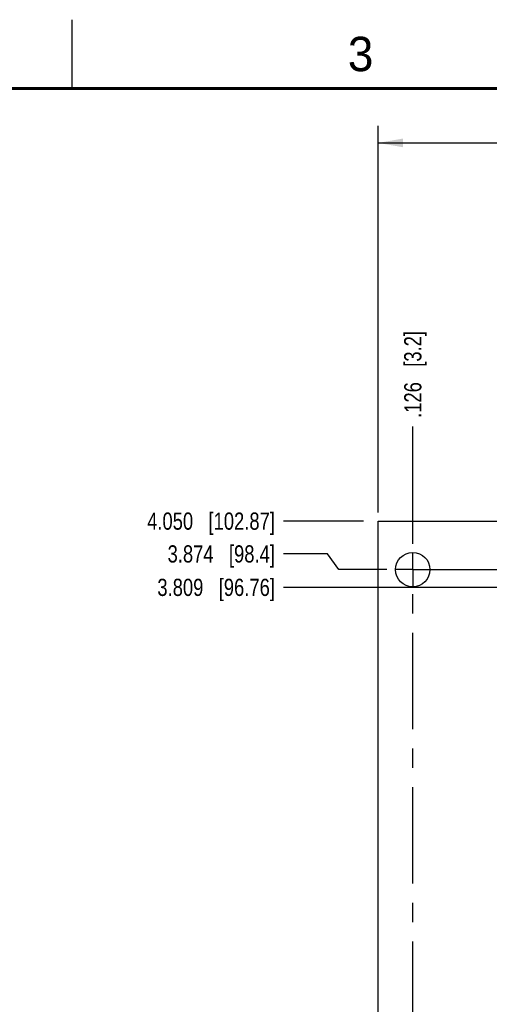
# Model space of a CAD drawing. Header units: inches. Extents: x -7 to 34, y 0 to 22.
# Tile 25 of 30: x 20.9 to 24.3, y 14.8 to 22. Entities that reach past the tile are written whole.
import ezdxf

# ---------------------------------------------------------------- set-up
doc = ezdxf.new("R2010")
doc.units = ezdxf.units.IN
doc.header["$LTSCALE"] = 1.87
doc.header["$MEASUREMENT"] = 0
doc.linetypes.add('CENTER', pattern=[0.6, 0.375, -0.075, 0.075, -0.075])
doc.layers.get('0').update_dxf_attribs({"linetype": 'CONTINUOUS'})
doc.layers.add('02___PRT_ALL_AXES', color=7, linetype='CONTINUOUS')
doc.layers.add('DIMENSIONS', color=7, linetype='CONTINUOUS')
doc.styles.get("Standard").update_dxf_attribs({"font": 'txt', "width": 0.8})
doc.styles.add('TEXTSTYLE_2', font='txt')
doc.dimstyles.new('DIMSTYLE_1', dxfattribs={"dimtxt": 0.125, "dimasz": 0.18, "dimexe": 0.125, "dimexo": 0.0625, "dimgap": 0.0625, "dimtad": 0, "dimtih": 1, "dimtoh": 1, "dimdec": 3, "dimlfac": 0.5, "dimzin": 4, "dimdsep": 46, "dimtxsty": 'STANDARD', "dimblk": '_FILLED', "dimblk1": '_FILLED', "dimblk2": '_FILLED', "dimcen": 0.09, "dimadec": 3, "dimazin": 1, "dimtp": 0.01, "dimtm": 0.01, "dimtfac": 1, "dimtdec": 3, "dimtofl": 0, "dimtmove": 0, "dimatfit": 3, "dimldrblk": '_FILLED', "dimfxl": 1, "dimtolj": 1, "dimtzin": 4, "dimarcsym": 0})
doc.dimstyles.new('DIMSTYLE_4', dxfattribs={"dimtxt": 0.125, "dimasz": 0.18, "dimexe": 0.125, "dimexo": 0.0625, "dimgap": 0.03125, "dimtad": 0, "dimtih": 1, "dimtoh": 1, "dimdec": 3, "dimlfac": 0.5, "dimzin": 4, "dimdsep": 46, "dimtxsty": 'STANDARD', "dimblk": '_FILLED', "dimblk1": '_FILLED', "dimblk2": '_FILLED', "dimcen": 0.09, "dimadec": 3, "dimazin": 1, "dimtp": 0.01, "dimtm": 0.01, "dimtfac": 1, "dimtdec": 3, "dimtofl": 0, "dimtmove": 0, "dimatfit": 3, "dimldrblk": '_FILLED', "dimfxl": 1, "dimtolj": 1, "dimtzin": 4, "dimarcsym": 0})

# ---------------------------------------------------------------- blocks, each defined once
blk = doc.blocks.new('*D27')
at = {"layer": 'DIMENSIONS', "color": 2, "linetype": 'CONTINUOUS'}
for p, q in [((23.108, 18.1177), (22.7895, 18.1177)), ((23.1914, 18.0036), (23.108, 18.1177)), ((23.5416, 18.0036), (23.1914, 18.0036))]:
    blk.add_line(p, q, dxfattribs=at)
at = {"layer": 'DIMENSIONS', "color": 2, "linetype": 'CONTINUOUS', "insert": (22.727, 18.1802), "char_height": 0.125, "width": 1.225, "attachment_point": 3, "line_spacing_factor": 0.9}
blk.add_mtext('3.874{\\ftxt.shx;\\W1.000000;\\H0.125000; }[98.4]', dxfattribs=at)
blk = doc.blocks.new('_FILLED')
at = {"color": 0, "linetype": 'BYBLOCK'}
blk.add_solid([(0, 0), (-1, 0.174), (-1, -0.174)], dxfattribs=at)
blk = doc.blocks.new('*D28')
at = {"layer": 'DIMENSIONS', "color": 2, "linetype": 'CONTINUOUS'}
blk.add_line((23.3704, 18.3559), (22.7895, 18.3559), dxfattribs=at)
at = {"layer": 'DIMENSIONS', "color": 2, "linetype": 'CONTINUOUS', "insert": (22.727, 18.4184), "char_height": 0.125, "width": 1.425, "attachment_point": 3, "line_spacing_factor": 0.9}
blk.add_mtext('4.050{\\ftxt.shx;\\W1.000000;\\H0.125000; }[102.87]', dxfattribs=at)
blk = doc.blocks.new('*D30')
at = {"layer": 'DIMENSIONS', "color": 2, "linetype": 'CONTINUOUS'}
blk.add_line((23.7293, 18.1913), (23.7293, 19.0434), dxfattribs=at)
at = {"layer": 'DIMENSIONS', "color": 2, "linetype": 'CONTINUOUS', "insert": (23.6668, 19.1059), "char_height": 0.125, "width": 1.025, "attachment_point": 1, "rotation": 90, "line_spacing_factor": 0.9}
blk.add_mtext('.126{\\ftxt.shx;\\W1.000000;\\H0.125000; }[3.2]', dxfattribs=at)
blk = doc.blocks.new('*D31')
at = {"layer": 'DIMENSIONS', "color": 2, "linetype": 'CONTINUOUS'}
blk.add_line((29.5273, 18.1913), (29.5273, 19.0434), dxfattribs=at)
at = {"layer": 'DIMENSIONS', "color": 2, "linetype": 'CONTINUOUS', "insert": (29.4648, 19.1059), "char_height": 0.125, "width": 1.325, "attachment_point": 1, "rotation": 90, "line_spacing_factor": 0.9}
blk.add_mtext('3.025{\\ftxt.shx;\\W1.000000;\\H0.125000; }[76.84]', dxfattribs=at)
blk = doc.blocks.new('*D36')
at = {"layer": 'DIMENSIONS', "color": 2, "linetype": 'CONTINUOUS'}
for p, q in [((23.477, 18.4184), (23.477, 21.2296)), ((31.077, 18.4184), (31.077, 21.2296)), ((23.477, 21.1046), (26.452, 21.1046)), ((31.077, 21.1046), (28.102, 21.1046))]:
    blk.add_line(p, q, dxfattribs=at)
at = {"layer": 'DIMENSIONS', "color": 2, "linetype": 'CONTINUOUS', "xscale": 0.18, "yscale": 0.18, "zscale": 0.18, "rotation": 180}
blk.add_blockref('_FILLED', (23.477, 21.1046), dxfattribs=at)
at = {"layer": 'DIMENSIONS', "color": 2, "linetype": 'CONTINUOUS', "xscale": 0.18, "yscale": 0.18, "zscale": 0.18}
blk.add_blockref('_FILLED', (31.077, 21.1046), dxfattribs=at)
at = {"layer": 'DIMENSIONS', "color": 2, "linetype": 'CONTINUOUS', "insert": (27.277, 21.1671), "char_height": 0.125, "width": 1.525, "attachment_point": 2, "line_spacing_factor": 0.9}
blk.add_mtext('(3.800{\\ftxt.shx;\\W1.000000;\\H0.125000; }[96.52])', dxfattribs=at)
blk = doc.blocks.new('*D61')
at = {"layer": 'DIMENSIONS', "color": 2, "linetype": 'CONTINUOUS'}
blk.add_line((26.6294, 18.0621), (26.6294, 19.0434), dxfattribs=at)
at = {"layer": 'DIMENSIONS', "color": 2, "linetype": 'CONTINUOUS', "insert": (26.5669, 19.1059), "char_height": 0.125, "width": 1.325, "attachment_point": 1, "rotation": 90, "line_spacing_factor": 0.9}
blk.add_mtext('1.576{\\ftxt.shx;\\W1.000000;\\H0.125000; }[40.04]', dxfattribs=at)
blk = doc.blocks.new('*D62')
at = {"layer": 'DIMENSIONS', "color": 2, "linetype": 'CONTINUOUS'}
blk.add_line((26.4418, 17.8746), (22.7895, 17.8746), dxfattribs=at)
at = {"layer": 'DIMENSIONS', "color": 2, "linetype": 'CONTINUOUS', "insert": (22.727, 17.9371), "char_height": 0.125, "width": 1.325, "attachment_point": 3, "line_spacing_factor": 0.9}
blk.add_mtext('3.809{\\ftxt.shx;\\W1.000000;\\H0.125000; }[96.76]', dxfattribs=at)

msp = doc.modelspace()

# ---------------------------------------------------------------- linework, layer by layer
at = {"color": 2, "linetype": 'CONTINUOUS'}
msp.add_line((21.25, 22), (21.25, 21.5), dxfattribs=at)
at = {"color": 7, "linetype": 'CONTINUOUS'}
for p, q in [((23.477, 10.2559), (23.477, 18.3559)), ((23.477, 18.3559), (31.077, 18.3559))]:
    msp.add_line(p, q, dxfattribs=at)
at = {"color": 7, "linetype": 'CONTINUOUS', "const_width": 0.02}
msp.add_lwpolyline([(33.5, 21.5), (0.5, 21.5)], dxfattribs=at)
at = {"color": 7, "linetype": 'CONTINUOUS'}
msp.add_circle((23.7293, 18.0036), 0.125, dxfattribs=at)
at = {"layer": '02___PRT_ALL_AXES', "color": 7, "linetype": 'CENTER'}
for p, q in [((23.7293, 18.0036), (23.7293, 18.1288)), ((23.7293, 18.0036), (23.6041, 18.0036)), ((23.7293, 18.0036), (23.7293, 17.8784)), ((23.7293, 18.0036), (29.4021, 18.0036)), ((23.7293, 12.3556), (23.7293, 17.8784))]:
    msp.add_line(p, q, dxfattribs=at)

# ---------------------------------------------------------------- texts
at = {"color": 2, "linetype": 'CONTINUOUS', "insert": (23.257, 21.8759), "char_height": 0.25, "width": 0.25, "attachment_point": 1, "line_spacing_factor": 0.9, "style": 'TEXTSTYLE_2'}
msp.add_mtext('3', dxfattribs=at)

# ---------------------------------------------------------------- dimensions: what is measured, and where the dimension line sits
at = {"layer": 'DIMENSIONS', "color": 2, "linetype": 'CONTINUOUS'}
dim = msp.add_linear_dim(base=(23.477, 21.1046), p1=(31.077, 18.3559), p2=(23.477, 18.3559), angle=180, text='(<>)', dimstyle='DIMSTYLE_1', dxfattribs=at)
dim.commit()
dim.dimension.update_dxf_attribs({"geometry": '*D36', "text_midpoint": (27.277, 21.1046), "dimtype": 160})
for feature_location, offset, dtype, origin, picture, middle in [((29.5273, 18.1913), (0, 0.8521), 1, (23.477, 18.1288), '*D31', (29.5273, 19.7684)), ((26.6294, 18.0621), (0, 0.9813), 1, (23.477, 17.9996), '*D61', (26.6294, 19.7684)), ((23.7293, 18.1913), (0, 0.8521), 1, (23.477, 18.1288), '*D30', (23.7293, 19.6184)), ((23.3704, 18.3559), (-0.5809, 0), 0, (27.277, 10.2559), '*D28', (22.0145, 18.3559)), ((23.5416, 18.0036), (-0.7521, 0.1141), 0, (23.6041, 10.2559), '*D27', (22.1145, 18.1177)), ((26.4418, 17.8746), (-3.6523, 0), 0, (26.5043, 10.2559), '*D62', (22.0645, 17.8746))]:
    dim = msp.add_ordinate_dim(feature_location=feature_location, offset=offset, dtype=dtype, origin=origin, dimstyle='DIMSTYLE_4', dxfattribs=at)
    dim.commit()
    dim.dimension.update_dxf_attribs({"geometry": picture, "text_midpoint": middle})

doc.saveas('drawing.dxf')
